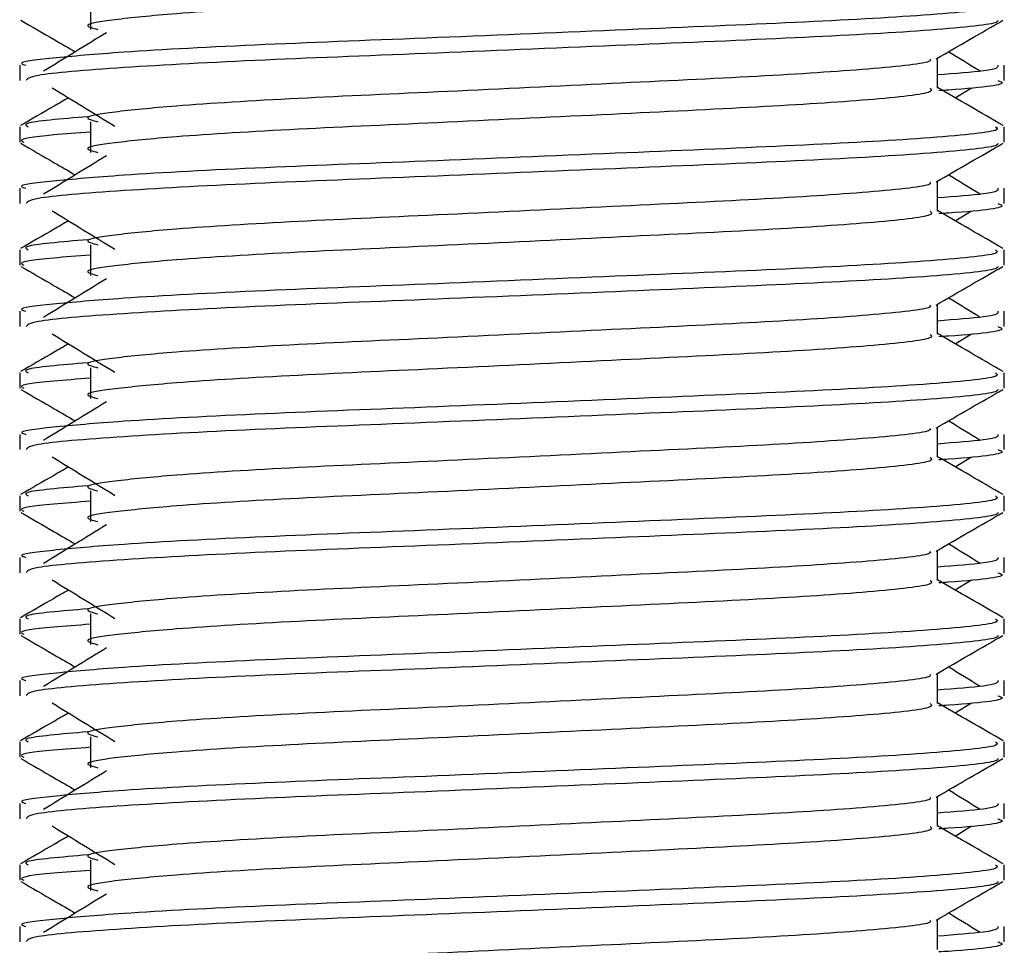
# Model space of a CAD drawing. Header units: millimetres. Extents: x 0 to 420, y 0 to 297.
# Tile 46 of 62: x 285.57 to 287.84, y 199.78 to 201.92. Entities that reach past the tile are written whole.
import ezdxf

# ---------------------------------------------------------------- set-up
doc = ezdxf.new("R2010")
doc.units = ezdxf.units.MM

msp = doc.modelspace()

# ---------------------------------------------------------------- linework, layer by layer
at = {"color": 7, "linetype": 'Continuous', "lineweight": 25}
for p, q in [((285.7325, 201.9669), (285.7325, 201.8958)), ((285.5688, 201.813), (285.5688, 201.7775)), ((287.6895, 201.76), (287.6895, 201.8293)), ((287.8434, 201.7775), (287.8434, 201.813)), ((287.7306, 201.7377), (287.7686, 201.761)), ((285.7325, 201.6825), (285.7325, 201.6115)), ((285.5688, 201.6708), (285.5688, 201.6353)), ((287.8434, 201.6353), (287.8434, 201.6708)), ((287.6895, 201.4756), (287.6895, 201.5449)), ((285.5688, 201.5287), (285.5688, 201.4932)), ((287.8434, 201.4932), (287.8434, 201.5287)), ((287.7306, 201.4534), (287.7686, 201.4767)), ((285.5688, 201.3865), (285.5688, 201.351)), ((285.7325, 201.3982), (285.7325, 201.3271)), ((287.8434, 201.351), (287.8434, 201.3865)), ((285.5688, 201.2443), (285.5688, 201.2089)), ((287.6895, 201.1913), (287.6895, 201.2606)), ((287.8434, 201.2089), (287.8434, 201.2443)), ((287.7306, 201.169), (287.7686, 201.1923)), ((285.7325, 201.1139), (285.7325, 201.0428)), ((285.5688, 201.1021), (285.5688, 201.0667)), ((287.8434, 201.0667), (287.8434, 201.1021)), ((287.6895, 200.907), (287.6895, 200.9763)), ((285.5688, 200.96), (285.5688, 200.9246)), ((287.8434, 200.9246), (287.8434, 200.96)), ((287.7306, 200.8847), (287.7686, 200.908)), ((285.5688, 200.8178), (285.5688, 200.7823)), ((285.7325, 200.8296), (285.7325, 200.7585)), ((287.8434, 200.7823), (287.8434, 200.8178)), ((285.5688, 200.6757), (285.5688, 200.6402)), ((287.6895, 200.6226), (287.6895, 200.692)), ((287.8434, 200.6402), (287.8434, 200.6757)), ((287.7306, 200.6004), (287.7686, 200.6237)), ((285.7325, 200.5452), (285.7325, 200.4741)), ((285.5688, 200.5335), (285.5688, 200.498)), ((287.8434, 200.498), (287.8434, 200.5335)), ((287.6895, 200.3383), (287.6895, 200.4076)), ((285.5688, 200.3913), (285.5688, 200.3559)), ((287.8434, 200.3559), (287.8434, 200.3913)), ((287.7306, 200.3161), (287.7686, 200.3394)), ((285.5688, 200.2491), (285.5688, 200.2137)), ((285.7325, 200.2609), (285.7325, 200.1898)), ((287.8434, 200.2137), (287.8434, 200.2491)), ((285.5688, 200.107), (285.5688, 200.0716)), ((287.6895, 200.054), (287.6895, 200.1233)), ((287.8434, 200.0716), (287.8434, 200.107)), ((287.7306, 200.0317), (287.7686, 200.055)), ((285.7325, 199.9766), (285.7325, 199.9055)), ((285.5688, 199.9648), (285.5688, 199.9294)), ((287.8434, 199.9294), (287.8434, 199.9648)), ((287.6895, 199.7697), (287.6895, 199.839)), ((285.5688, 199.8227), (285.5688, 199.7872)), ((287.8434, 199.7872), (287.8434, 199.8227))]:
    msp.add_line(p, q, dxfattribs=at)
for points, knots in [([(287.6725, 202.0441), (287.6757, 202.0413), (287.685, 202.033), (287.5466, 202.0172), (287.287, 202.0006), (286.9381, 201.984), (286.5584, 201.9653), (286.199, 201.9495), (285.9334, 201.9334), (285.7803, 201.918), (285.7088, 201.9066), (285.7367, 201.899), (285.7491, 201.8955)], [0, 0, 0, 0, 0.059132, 0.177163, 0.292064, 0.406849, 0.524898, 0.638409, 0.754774, 0.844226, 0.930647, 1, 1, 1, 1]), ([(287.8238, 201.9551), (287.8273, 201.9524), (287.838, 201.9442), (287.678, 201.9283), (287.3779, 201.9117), (286.9745, 201.8952), (286.5352, 201.8764), (286.12, 201.8607), (285.8113, 201.8445), (285.6385, 201.8291), (285.5595, 201.8198), (285.5786, 201.8143), (285.583, 201.813)], [0, 0, 0, 0, 0.061077, 0.184512, 0.304677, 0.424721, 0.548174, 0.666888, 0.788581, 0.882129, 0.97251, 1, 1, 1, 1]), ([(285.5715, 201.9168), (285.5972, 201.9019), (285.6392, 201.8776), (285.6811, 201.8534), (285.6973, 201.844)], [0, 0, 0, 0, 0.61317, 1, 1, 1, 1]), ([(287.8299, 201.9166), (287.829, 201.9148), (287.8254, 201.9075), (287.6784, 201.8928), (287.3779, 201.8762), (286.9744, 201.8596), (286.5356, 201.8409), (286.1185, 201.8251), (285.7902, 201.8075), (285.5923, 201.7908), (285.5861, 201.7814), (285.5836, 201.7775)], [0, 0, 0, 0, 0.039912, 0.166158, 0.289058, 0.411836, 0.5381, 0.659517, 0.783982, 0.909693, 1, 1, 1, 1]), ([(287.6865, 201.8275), (287.7122, 201.8424), (287.7636, 201.8722), (287.815, 201.9019), (287.8407, 201.9168)], [0, 0, 0, 0, 0.499936, 1, 1, 1, 1]), ([(285.7693, 201.888), (285.745, 201.8732), (285.6966, 201.8435), (285.6482, 201.8138), (285.624, 201.799)], [0, 0, 0, 0, 0.49999, 1, 1, 1, 1]), ([(287.7882, 201.799), (287.7641, 201.8138), (287.7396, 201.8288), (287.7152, 201.8438), (287.7149, 201.844)], [0, 0, 0, 0, 0.989832, 1, 1, 1, 1]), ([(287.6721, 201.8273), (287.6733, 201.8257), (287.6785, 201.8185), (287.5446, 201.8039), (287.2875, 201.7873), (286.938, 201.7708), (286.5585, 201.752), (286.199, 201.7363), (285.9334, 201.7201), (285.7803, 201.7047), (285.7088, 201.6934), (285.7367, 201.6857), (285.7491, 201.6823)], [0, 0, 0, 0, 0.035107, 0.156135, 0.273953, 0.391653, 0.512699, 0.629093, 0.748412, 0.840135, 0.92875, 1, 1, 1, 1]), ([(287.8292, 201.813), (287.8299, 201.8087), (287.8309, 201.8016), (287.7306, 201.7937), (287.6895, 201.7905)], [0, 0, 0, 0, 0.590683, 1, 1, 1, 1]), ([(287.8287, 201.7775), (287.8329, 201.7762), (287.8541, 201.7694), (287.7993, 201.7609), (287.7001, 201.7546), (287.6926, 201.7541)], [0, 0, 0, 0, 0.18373, 0.938556, 1, 1, 1, 1]), ([(285.6437, 201.761), (285.6679, 201.7462), (285.7164, 201.7165), (285.7647, 201.6868), (285.7889, 201.672)], [0, 0, 0, 0, 0.500011, 1, 1, 1, 1]), ([(287.6725, 201.7597), (287.6757, 201.757), (287.685, 201.7487), (287.5466, 201.7328), (287.287, 201.7162), (286.9381, 201.6997), (286.5584, 201.6809), (286.199, 201.6652), (285.9334, 201.6491), (285.7803, 201.6336), (285.7088, 201.6223), (285.7367, 201.6146), (285.7491, 201.6112)], [0, 0, 0, 0, 0.059132, 0.177163, 0.292064, 0.406849, 0.524898, 0.638409, 0.754774, 0.844226, 0.930647, 1, 1, 1, 1]), ([(287.8413, 201.6736), (287.8156, 201.6885), (287.765, 201.7178), (287.7144, 201.747), (287.6895, 201.7614)], [0, 0, 0, 0, 0.508368, 1, 1, 1, 1]), ([(285.6817, 201.7377), (285.6705, 201.7312), (285.6336, 201.7099), (285.5967, 201.6885), (285.571, 201.6736)], [0, 0, 0, 0, 0.303338, 1, 1, 1, 1]), ([(285.7262, 201.6941), (285.6646, 201.6888), (285.5701, 201.6808), (285.5837, 201.6734), (285.5885, 201.6708)], [0, 0, 0, 0, 0.651043, 1, 1, 1, 1]), ([(287.8238, 201.6708), (287.8273, 201.6681), (287.838, 201.6598), (287.678, 201.644), (287.3779, 201.6274), (286.9745, 201.6108), (286.5352, 201.5921), (286.12, 201.5764), (285.8113, 201.5602), (285.6385, 201.5448), (285.5595, 201.5355), (285.5786, 201.5299), (285.583, 201.5287)], [0, 0, 0, 0, 0.061077, 0.184512, 0.304677, 0.424721, 0.548174, 0.666888, 0.788581, 0.882129, 0.97251, 1, 1, 1, 1]), ([(285.7325, 201.6583), (285.7023, 201.6561), (285.6094, 201.6493), (285.565, 201.6421), (285.5758, 201.6366), (285.5783, 201.6353)], [0, 0, 0, 0, 0.270543, 0.831179, 1, 1, 1, 1]), ([(285.5715, 201.6325), (285.5972, 201.6176), (285.6392, 201.5933), (285.6811, 201.569), (285.6973, 201.5596)], [0, 0, 0, 0, 0.61317, 1, 1, 1, 1]), ([(287.8299, 201.6323), (287.829, 201.6305), (287.8254, 201.6232), (287.6784, 201.6084), (287.3779, 201.5919), (286.9744, 201.5753), (286.5356, 201.5565), (286.1185, 201.5408), (285.7902, 201.5232), (285.5923, 201.5064), (285.5861, 201.4971), (285.5836, 201.4932)], [0, 0, 0, 0, 0.0399117, 0.1661575, 0.2890582, 0.4118359, 0.5381002, 0.6595169, 0.7839817, 0.9096926, 1, 1, 1, 1]), ([(287.6865, 201.5432), (287.7122, 201.5581), (287.7636, 201.5878), (287.815, 201.6176), (287.8407, 201.6325)], [0, 0, 0, 0, 0.499936, 1, 1, 1, 1]), ([(285.7693, 201.6037), (285.745, 201.5889), (285.6966, 201.5592), (285.6482, 201.5295), (285.624, 201.5147)], [0, 0, 0, 0, 0.49999, 1, 1, 1, 1]), ([(287.6721, 201.5429), (287.6733, 201.5413), (287.6785, 201.5342), (287.5446, 201.5196), (287.2875, 201.503), (286.938, 201.4865), (286.5585, 201.4677), (286.199, 201.452), (285.9334, 201.4358), (285.7803, 201.4204), (285.7088, 201.409), (285.7367, 201.4014), (285.7491, 201.3979)], [0, 0, 0, 0, 0.035107, 0.156135, 0.273953, 0.391653, 0.512699, 0.629093, 0.748412, 0.840135, 0.92875, 1, 1, 1, 1]), ([(287.7882, 201.5147), (287.7641, 201.5295), (287.7396, 201.5445), (287.7152, 201.5595), (287.7149, 201.5596)], [0, 0, 0, 0, 0.989832, 1, 1, 1, 1]), ([(287.8292, 201.5287), (287.8299, 201.5244), (287.8309, 201.5172), (287.7306, 201.5094), (287.6895, 201.5062)], [0, 0, 0, 0, 0.590683, 1, 1, 1, 1]), ([(285.6437, 201.4767), (285.6679, 201.4618), (285.7164, 201.4321), (285.7647, 201.4025), (285.7889, 201.3876)], [0, 0, 0, 0, 0.500011, 1, 1, 1, 1]), ([(287.6725, 201.4754), (287.6757, 201.4727), (287.685, 201.4644), (287.5466, 201.4485), (287.287, 201.4319), (286.9381, 201.4154), (286.5584, 201.3966), (286.199, 201.3809), (285.9334, 201.3647), (285.7803, 201.3493), (285.7088, 201.338), (285.7367, 201.3303), (285.7491, 201.3269)], [0, 0, 0, 0, 0.059132, 0.177163, 0.292064, 0.406849, 0.524898, 0.638409, 0.754774, 0.844226, 0.930647, 1, 1, 1, 1]), ([(287.8413, 201.3893), (287.8156, 201.4042), (287.765, 201.4334), (287.7144, 201.4627), (287.6895, 201.4771)], [0, 0, 0, 0, 0.508368, 1, 1, 1, 1]), ([(287.8287, 201.4932), (287.8329, 201.4919), (287.8541, 201.4851), (287.7993, 201.4766), (287.7001, 201.4702), (287.6926, 201.4698)], [0, 0, 0, 0, 0.18373, 0.938556, 1, 1, 1, 1]), ([(285.6817, 201.4534), (285.6705, 201.4469), (285.6336, 201.4255), (285.5967, 201.4042), (285.571, 201.3893)], [0, 0, 0, 0, 0.303338, 1, 1, 1, 1]), ([(285.7262, 201.4098), (285.6646, 201.4045), (285.5701, 201.3965), (285.5837, 201.389), (285.5885, 201.3865)], [0, 0, 0, 0, 0.651043, 1, 1, 1, 1]), ([(287.8238, 201.3865), (287.8273, 201.3837), (287.838, 201.3755), (287.678, 201.3597), (287.3779, 201.3431), (286.9745, 201.3265), (286.5352, 201.3078), (286.12, 201.292), (285.8113, 201.2759), (285.6385, 201.2604), (285.5595, 201.2511), (285.5786, 201.2456), (285.583, 201.2443)], [0, 0, 0, 0, 0.061077, 0.184512, 0.304677, 0.424721, 0.548174, 0.666888, 0.788581, 0.882129, 0.97251, 1, 1, 1, 1]), ([(285.7325, 201.374), (285.7023, 201.3718), (285.6094, 201.365), (285.565, 201.3578), (285.5758, 201.3523), (285.5783, 201.351)], [0, 0, 0, 0, 0.270543, 0.831179, 1, 1, 1, 1]), ([(285.5715, 201.3481), (285.5972, 201.3333), (285.6392, 201.309), (285.6811, 201.2847), (285.6973, 201.2753)], [0, 0, 0, 0, 0.61317, 1, 1, 1, 1]), ([(287.8299, 201.3479), (287.829, 201.3462), (287.8254, 201.3388), (287.6784, 201.3241), (287.3779, 201.3075), (286.9744, 201.291), (286.5356, 201.2722), (286.1185, 201.2565), (285.7902, 201.2389), (285.5923, 201.2221), (285.5861, 201.2128), (285.5836, 201.2089)], [0, 0, 0, 0, 0.0399117, 0.1661575, 0.2890582, 0.4118359, 0.5381002, 0.6595169, 0.7839817, 0.9096926, 1, 1, 1, 1]), ([(287.6865, 201.2588), (287.7122, 201.2737), (287.7636, 201.3035), (287.815, 201.3333), (287.8407, 201.3481)], [0, 0, 0, 0, 0.4999356, 1, 1, 1, 1]), ([(285.7693, 201.3194), (285.745, 201.3045), (285.6966, 201.2749), (285.6482, 201.2452), (285.624, 201.2303)], [0, 0, 0, 0, 0.49999, 1, 1, 1, 1]), ([(287.7882, 201.2303), (287.7641, 201.2452), (287.7396, 201.2602), (287.7152, 201.2752), (287.7149, 201.2753)], [0, 0, 0, 0, 0.989832, 1, 1, 1, 1]), ([(287.6721, 201.2586), (287.6733, 201.257), (287.6785, 201.2499), (287.5446, 201.2352), (287.2875, 201.2187), (286.938, 201.2021), (286.5585, 201.1834), (286.199, 201.1676), (285.9334, 201.1515), (285.7803, 201.1361), (285.7088, 201.1247), (285.7367, 201.117), (285.7491, 201.1136)], [0, 0, 0, 0, 0.035107, 0.156135, 0.273953, 0.391653, 0.512699, 0.629093, 0.748412, 0.840135, 0.92875, 1, 1, 1, 1]), ([(287.8292, 201.2443), (287.8299, 201.2401), (287.8309, 201.2329), (287.7306, 201.2251), (287.6895, 201.2219)], [0, 0, 0, 0, 0.590683, 1, 1, 1, 1]), ([(287.8287, 201.2089), (287.8329, 201.2076), (287.8541, 201.2008), (287.7993, 201.1923), (287.7001, 201.1859), (287.6926, 201.1854)], [0, 0, 0, 0, 0.18373, 0.938556, 1, 1, 1, 1]), ([(285.6437, 201.1923), (285.6679, 201.1775), (285.7164, 201.1478), (285.7647, 201.1181), (285.7889, 201.1033)], [0, 0, 0, 0, 0.5000113, 1, 1, 1, 1]), ([(287.6725, 201.1911), (287.6757, 201.1883), (287.685, 201.1801), (287.5466, 201.1642), (287.287, 201.1476), (286.9381, 201.131), (286.5584, 201.1123), (286.199, 201.0965), (285.9334, 201.0804), (285.7803, 201.065), (285.7088, 201.0536), (285.7367, 201.046), (285.7491, 201.0426)], [0, 0, 0, 0, 0.059132, 0.1771634, 0.2920638, 0.4068492, 0.5248979, 0.6384095, 0.7547738, 0.8442256, 0.9306466, 1, 1, 1, 1]), ([(287.8413, 201.105), (287.8156, 201.1198), (287.765, 201.1491), (287.7144, 201.1784), (287.6895, 201.1928)], [0, 0, 0, 0, 0.508368, 1, 1, 1, 1]), ([(285.6817, 201.169), (285.6705, 201.1626), (285.6336, 201.1412), (285.5967, 201.1198), (285.571, 201.105)], [0, 0, 0, 0, 0.303338, 1, 1, 1, 1]), ([(285.7262, 201.1254), (285.6646, 201.1202), (285.5701, 201.1121), (285.5837, 201.1047), (285.5885, 201.1021)], [0, 0, 0, 0, 0.651043, 1, 1, 1, 1]), ([(287.8238, 201.1021), (287.8273, 201.0994), (287.838, 201.0912), (287.678, 201.0753), (287.3779, 201.0587), (286.9745, 201.0422), (286.5352, 201.0234), (286.12, 201.0077), (285.8113, 200.9916), (285.6385, 200.9761), (285.5595, 200.9668), (285.5786, 200.9613), (285.583, 200.96)], [0, 0, 0, 0, 0.061077, 0.184512, 0.304677, 0.424721, 0.548174, 0.666888, 0.788581, 0.882129, 0.97251, 1, 1, 1, 1]), ([(285.7325, 201.0896), (285.7023, 201.0874), (285.6094, 201.0806), (285.565, 201.0734), (285.5758, 201.0679), (285.5783, 201.0667)], [0, 0, 0, 0, 0.270543, 0.831179, 1, 1, 1, 1]), ([(285.5715, 201.0638), (285.5972, 201.0489), (285.6392, 201.0247), (285.6811, 201.0004), (285.6973, 200.991)], [0, 0, 0, 0, 0.61317, 1, 1, 1, 1]), ([(287.8299, 201.0636), (287.829, 201.0619), (287.8254, 201.0545), (287.6784, 201.0398), (287.3779, 201.0232), (286.9744, 201.0067), (286.5356, 200.9879), (286.1185, 200.9722), (285.7902, 200.9546), (285.5923, 200.9378), (285.5861, 200.9285), (285.5836, 200.9246)], [0, 0, 0, 0, 0.039912, 0.166158, 0.289058, 0.411836, 0.5381, 0.659517, 0.783982, 0.909693, 1, 1, 1, 1]), ([(287.6865, 200.9745), (287.7122, 200.9894), (287.7636, 201.0192), (287.815, 201.0489), (287.8407, 201.0638)], [0, 0, 0, 0, 0.499936, 1, 1, 1, 1]), ([(285.7693, 201.035), (285.745, 201.0202), (285.6966, 200.9905), (285.6482, 200.9608), (285.624, 200.946)], [0, 0, 0, 0, 0.49999, 1, 1, 1, 1]), ([(287.6721, 200.9743), (287.6733, 200.9727), (287.6785, 200.9655), (287.5446, 200.9509), (287.2875, 200.9343), (286.938, 200.9178), (286.5585, 200.899), (286.199, 200.8833), (285.9334, 200.8672), (285.7803, 200.8517), (285.7088, 200.8404), (285.7367, 200.8327), (285.7491, 200.8293)], [0, 0, 0, 0, 0.035107, 0.156135, 0.273953, 0.391653, 0.512699, 0.629093, 0.748412, 0.840135, 0.92875, 1, 1, 1, 1]), ([(287.7882, 200.946), (287.7641, 200.9608), (287.7396, 200.9758), (287.7152, 200.9908), (287.7149, 200.991)], [0, 0, 0, 0, 0.989832, 1, 1, 1, 1]), ([(287.8292, 200.96), (287.8299, 200.9558), (287.8309, 200.9486), (287.7306, 200.9408), (287.6895, 200.9376)], [0, 0, 0, 0, 0.590683, 1, 1, 1, 1]), ([(285.6437, 200.908), (285.6679, 200.8932), (285.7164, 200.8635), (285.7647, 200.8338), (285.7889, 200.819)], [0, 0, 0, 0, 0.500011, 1, 1, 1, 1]), ([(287.6725, 200.9068), (287.6757, 200.904), (287.685, 200.8957), (287.5466, 200.8799), (287.287, 200.8633), (286.9381, 200.8467), (286.5584, 200.8279), (286.199, 200.8122), (285.9334, 200.7961), (285.7803, 200.7806), (285.7088, 200.7693), (285.7367, 200.7616), (285.7491, 200.7582)], [0, 0, 0, 0, 0.059132, 0.1771634, 0.2920638, 0.4068492, 0.5248979, 0.6384095, 0.7547738, 0.8442256, 0.9306466, 1, 1, 1, 1]), ([(287.8413, 200.8206), (287.8156, 200.8355), (287.765, 200.8648), (287.7144, 200.8941), (287.6895, 200.9084)], [0, 0, 0, 0, 0.508368, 1, 1, 1, 1]), ([(287.8287, 200.9246), (287.8329, 200.9232), (287.8541, 200.9164), (287.7993, 200.9079), (287.7001, 200.9016), (287.6926, 200.9011)], [0, 0, 0, 0, 0.18373, 0.938556, 1, 1, 1, 1]), ([(285.6817, 200.8847), (285.6705, 200.8782), (285.6336, 200.8569), (285.5967, 200.8355), (285.571, 200.8206)], [0, 0, 0, 0, 0.303338, 1, 1, 1, 1]), ([(285.7262, 200.8411), (285.6646, 200.8359), (285.5701, 200.8278), (285.5837, 200.8204), (285.5885, 200.8178)], [0, 0, 0, 0, 0.651043, 1, 1, 1, 1]), ([(287.8238, 200.8178), (287.8273, 200.8151), (287.838, 200.8068), (287.678, 200.791), (287.3779, 200.7744), (286.9745, 200.7579), (286.5352, 200.7391), (286.12, 200.7234), (285.8113, 200.7072), (285.6385, 200.6918), (285.5595, 200.6825), (285.5786, 200.677), (285.583, 200.6757)], [0, 0, 0, 0, 0.0610772, 0.1845123, 0.3046768, 0.4247211, 0.5481742, 0.6668878, 0.7885815, 0.8821287, 0.9725098, 1, 1, 1, 1]), ([(285.7325, 200.8053), (285.7023, 200.8031), (285.6094, 200.7963), (285.565, 200.7891), (285.5758, 200.7836), (285.5783, 200.7823)], [0, 0, 0, 0, 0.270543, 0.831179, 1, 1, 1, 1]), ([(285.5715, 200.7795), (285.5972, 200.7646), (285.6392, 200.7403), (285.6811, 200.716), (285.6973, 200.7067)], [0, 0, 0, 0, 0.61317, 1, 1, 1, 1]), ([(287.8299, 200.7793), (287.829, 200.7775), (287.8254, 200.7702), (287.6784, 200.7554), (287.3779, 200.7389), (286.9744, 200.7223), (286.5356, 200.7035), (286.1185, 200.6878), (285.7902, 200.6702), (285.5923, 200.6535), (285.5861, 200.6441), (285.5836, 200.6402)], [0, 0, 0, 0, 0.039912, 0.166158, 0.289058, 0.411836, 0.5381, 0.659517, 0.783982, 0.909693, 1, 1, 1, 1]), ([(287.6865, 200.6902), (287.7122, 200.7051), (287.7636, 200.7348), (287.815, 200.7646), (287.8407, 200.7795)], [0, 0, 0, 0, 0.499936, 1, 1, 1, 1]), ([(285.7693, 200.7507), (285.745, 200.7359), (285.6966, 200.7062), (285.6482, 200.6765), (285.624, 200.6617)], [0, 0, 0, 0, 0.49999, 1, 1, 1, 1]), ([(287.7882, 200.6617), (287.7641, 200.6765), (287.7396, 200.6915), (287.7152, 200.7065), (287.7149, 200.7067)], [0, 0, 0, 0, 0.989832, 1, 1, 1, 1]), ([(287.6721, 200.69), (287.6733, 200.6884), (287.6785, 200.6812), (287.5446, 200.6666), (287.2875, 200.65), (286.938, 200.6335), (286.5585, 200.6147), (286.199, 200.599), (285.9334, 200.5828), (285.7803, 200.5674), (285.7088, 200.556), (285.7367, 200.5484), (285.7491, 200.545)], [0, 0, 0, 0, 0.035107, 0.156135, 0.273953, 0.391653, 0.512699, 0.629093, 0.748412, 0.840135, 0.92875, 1, 1, 1, 1]), ([(287.8292, 200.6757), (287.8299, 200.6714), (287.8309, 200.6642), (287.7306, 200.6564), (287.6895, 200.6532)], [0, 0, 0, 0, 0.590683, 1, 1, 1, 1]), ([(287.8287, 200.6402), (287.8329, 200.6389), (287.8541, 200.6321), (287.7993, 200.6236), (287.7001, 200.6173), (287.6926, 200.6168)], [0, 0, 0, 0, 0.18373, 0.938556, 1, 1, 1, 1]), ([(285.6437, 200.6237), (285.6679, 200.6088), (285.7164, 200.5792), (285.7647, 200.5495), (285.7889, 200.5346)], [0, 0, 0, 0, 0.500011, 1, 1, 1, 1]), ([(287.6725, 200.6224), (287.6757, 200.6197), (287.685, 200.6114), (287.5466, 200.5955), (287.287, 200.5789), (286.9381, 200.5624), (286.5584, 200.5436), (286.199, 200.5279), (285.9334, 200.5117), (285.7803, 200.4963), (285.7088, 200.485), (285.7367, 200.4773), (285.7491, 200.4739)], [0, 0, 0, 0, 0.059132, 0.177163, 0.292064, 0.406849, 0.524898, 0.638409, 0.754774, 0.844226, 0.930647, 1, 1, 1, 1]), ([(287.8413, 200.5363), (287.8156, 200.5512), (287.765, 200.5804), (287.7144, 200.6097), (287.6895, 200.6241)], [0, 0, 0, 0, 0.508368, 1, 1, 1, 1]), ([(285.6817, 200.6004), (285.6705, 200.5939), (285.6336, 200.5725), (285.5967, 200.5512), (285.571, 200.5363)], [0, 0, 0, 0, 0.303338, 1, 1, 1, 1]), ([(285.7262, 200.5568), (285.6646, 200.5515), (285.5701, 200.5435), (285.5837, 200.5361), (285.5885, 200.5335)], [0, 0, 0, 0, 0.651043, 1, 1, 1, 1]), ([(287.8238, 200.5335), (287.8273, 200.5307), (287.838, 200.5225), (287.678, 200.5067), (287.3779, 200.4901), (286.9745, 200.4735), (286.5352, 200.4548), (286.12, 200.439), (285.8113, 200.4229), (285.6385, 200.4074), (285.5595, 200.3981), (285.5786, 200.3926), (285.583, 200.3913)], [0, 0, 0, 0, 0.061077, 0.184512, 0.304677, 0.424721, 0.548174, 0.666888, 0.788581, 0.882129, 0.97251, 1, 1, 1, 1]), ([(285.7325, 200.521), (285.7023, 200.5188), (285.6094, 200.512), (285.565, 200.5048), (285.5758, 200.4993), (285.5783, 200.498)], [0, 0, 0, 0, 0.270543, 0.831179, 1, 1, 1, 1]), ([(285.5715, 200.4952), (285.5972, 200.4803), (285.6392, 200.456), (285.6811, 200.4317), (285.6973, 200.4223)], [0, 0, 0, 0, 0.61317, 1, 1, 1, 1]), ([(287.8299, 200.495), (287.829, 200.4932), (287.8254, 200.4859), (287.6784, 200.4711), (287.3779, 200.4545), (286.9744, 200.438), (286.5356, 200.4192), (286.1185, 200.4035), (285.7902, 200.3859), (285.5923, 200.3691), (285.5861, 200.3598), (285.5836, 200.3559)], [0, 0, 0, 0, 0.0399117, 0.1661575, 0.2890582, 0.4118359, 0.5381002, 0.6595169, 0.7839817, 0.9096926, 1, 1, 1, 1]), ([(287.6865, 200.4059), (287.7122, 200.4207), (287.7636, 200.4505), (287.815, 200.4803), (287.8407, 200.4952)], [0, 0, 0, 0, 0.499936, 1, 1, 1, 1]), ([(285.7693, 200.4664), (285.745, 200.4515), (285.6966, 200.4219), (285.6482, 200.3922), (285.624, 200.3773)], [0, 0, 0, 0, 0.49999, 1, 1, 1, 1]), ([(287.6721, 200.4056), (287.6733, 200.404), (287.6785, 200.3969), (287.5446, 200.3822), (287.2875, 200.3657), (286.938, 200.3491), (286.5585, 200.3304), (286.199, 200.3146), (285.9334, 200.2985), (285.7803, 200.2831), (285.7088, 200.2717), (285.7367, 200.264), (285.7491, 200.2606)], [0, 0, 0, 0, 0.035107, 0.156135, 0.273953, 0.391653, 0.512699, 0.629093, 0.748412, 0.840135, 0.92875, 1, 1, 1, 1]), ([(287.7882, 200.3773), (287.7641, 200.3922), (287.7396, 200.4072), (287.7152, 200.4222), (287.7149, 200.4223)], [0, 0, 0, 0, 0.989832, 1, 1, 1, 1]), ([(287.8292, 200.3913), (287.8299, 200.3871), (287.8309, 200.3799), (287.7306, 200.3721), (287.6895, 200.3689)], [0, 0, 0, 0, 0.590683, 1, 1, 1, 1]), ([(285.6437, 200.3394), (285.6679, 200.3245), (285.7164, 200.2948), (285.7647, 200.2651), (285.7889, 200.2503)], [0, 0, 0, 0, 0.500011, 1, 1, 1, 1]), ([(287.6725, 200.3381), (287.6757, 200.3353), (287.685, 200.3271), (287.5466, 200.3112), (287.287, 200.2946), (286.9381, 200.2781), (286.5584, 200.2593), (286.199, 200.2436), (285.9334, 200.2274), (285.7803, 200.212), (285.7088, 200.2006), (285.7367, 200.193), (285.7491, 200.1896)], [0, 0, 0, 0, 0.059132, 0.177163, 0.292064, 0.406849, 0.524898, 0.638409, 0.754774, 0.844226, 0.930647, 1, 1, 1, 1]), ([(287.8413, 200.252), (287.8156, 200.2669), (287.765, 200.2961), (287.7144, 200.3254), (287.6895, 200.3398)], [0, 0, 0, 0, 0.5083681, 1, 1, 1, 1]), ([(287.8287, 200.3559), (287.8329, 200.3546), (287.8541, 200.3478), (287.7993, 200.3393), (287.7001, 200.3329), (287.6926, 200.3324)], [0, 0, 0, 0, 0.18373, 0.938556, 1, 1, 1, 1]), ([(285.6817, 200.3161), (285.6705, 200.3096), (285.6336, 200.2882), (285.5967, 200.2669), (285.571, 200.252)], [0, 0, 0, 0, 0.303338, 1, 1, 1, 1]), ([(285.7262, 200.2724), (285.6646, 200.2672), (285.5701, 200.2591), (285.5837, 200.2517), (285.5885, 200.2491)], [0, 0, 0, 0, 0.651043, 1, 1, 1, 1]), ([(287.8238, 200.2491), (287.8273, 200.2464), (287.838, 200.2382), (287.678, 200.2223), (287.3779, 200.2057), (286.9745, 200.1892), (286.5352, 200.1704), (286.12, 200.1547), (285.8113, 200.1386), (285.6385, 200.1231), (285.5595, 200.1138), (285.5786, 200.1083), (285.583, 200.107)], [0, 0, 0, 0, 0.061077, 0.184512, 0.304677, 0.424721, 0.548174, 0.666888, 0.788581, 0.882129, 0.97251, 1, 1, 1, 1]), ([(285.7325, 200.2367), (285.7023, 200.2344), (285.6094, 200.2276), (285.565, 200.2204), (285.5758, 200.215), (285.5783, 200.2137)], [0, 0, 0, 0, 0.270543, 0.831179, 1, 1, 1, 1]), ([(285.5715, 200.2108), (285.5972, 200.1959), (285.6392, 200.1717), (285.6811, 200.1474), (285.6973, 200.138)], [0, 0, 0, 0, 0.61317, 1, 1, 1, 1]), ([(287.8299, 200.2106), (287.829, 200.2089), (287.8254, 200.2015), (287.6784, 200.1868), (287.3779, 200.1702), (286.9744, 200.1537), (286.5356, 200.1349), (286.1185, 200.1192), (285.7902, 200.1016), (285.5923, 200.0848), (285.5861, 200.0755), (285.5836, 200.0716)], [0, 0, 0, 0, 0.039912, 0.166158, 0.289058, 0.411836, 0.5381, 0.659517, 0.783982, 0.909693, 1, 1, 1, 1]), ([(287.6865, 200.1215), (287.7122, 200.1364), (287.7636, 200.1662), (287.815, 200.1959), (287.8407, 200.2108)], [0, 0, 0, 0, 0.499936, 1, 1, 1, 1]), ([(285.7693, 200.1821), (285.745, 200.1672), (285.6966, 200.1375), (285.6482, 200.1079), (285.624, 200.093)], [0, 0, 0, 0, 0.49999, 1, 1, 1, 1]), ([(287.7882, 200.093), (287.7641, 200.1079), (287.7396, 200.1229), (287.7152, 200.1378), (287.7149, 200.138)], [0, 0, 0, 0, 0.9898318, 1, 1, 1, 1]), ([(287.6721, 200.1213), (287.6733, 200.1197), (287.6785, 200.1126), (287.5446, 200.0979), (287.2875, 200.0814), (286.938, 200.0648), (286.5585, 200.046), (286.199, 200.0303), (285.9334, 200.0142), (285.7803, 199.9987), (285.7088, 199.9874), (285.7367, 199.9797), (285.7491, 199.9763)], [0, 0, 0, 0, 0.035107, 0.156135, 0.273953, 0.391653, 0.512699, 0.629093, 0.748412, 0.840135, 0.92875, 1, 1, 1, 1]), ([(287.8292, 200.107), (287.8299, 200.1028), (287.8309, 200.0956), (287.7306, 200.0878), (287.6895, 200.0846)], [0, 0, 0, 0, 0.590683, 1, 1, 1, 1]), ([(287.8287, 200.0716), (287.8329, 200.0702), (287.8541, 200.0634), (287.7993, 200.055), (287.7001, 200.0486), (287.6926, 200.0481)], [0, 0, 0, 0, 0.18373, 0.938556, 1, 1, 1, 1]), ([(285.6437, 200.055), (285.6679, 200.0402), (285.7164, 200.0105), (285.7647, 199.9808), (285.7889, 199.966)], [0, 0, 0, 0, 0.500011, 1, 1, 1, 1]), ([(287.6725, 200.0538), (287.6757, 200.051), (287.685, 200.0427), (287.5466, 200.0269), (287.287, 200.0103), (286.9381, 199.9937), (286.5584, 199.975), (286.199, 199.9592), (285.9334, 199.9431), (285.7803, 199.9277), (285.7088, 199.9163), (285.7367, 199.9086), (285.7491, 199.9052)], [0, 0, 0, 0, 0.059132, 0.177163, 0.292064, 0.406849, 0.524898, 0.638409, 0.754774, 0.844226, 0.930647, 1, 1, 1, 1]), ([(287.8413, 199.9676), (287.8156, 199.9825), (287.765, 200.0118), (287.7144, 200.0411), (287.6895, 200.0555)], [0, 0, 0, 0, 0.508368, 1, 1, 1, 1]), ([(285.6817, 200.0317), (285.6705, 200.0252), (285.6336, 200.0039), (285.5967, 199.9825), (285.571, 199.9676)], [0, 0, 0, 0, 0.303338, 1, 1, 1, 1]), ([(285.7262, 199.9881), (285.6646, 199.9829), (285.5701, 199.9748), (285.5837, 199.9674), (285.5885, 199.9648)], [0, 0, 0, 0, 0.651043, 1, 1, 1, 1]), ([(287.8238, 199.9648), (287.8273, 199.9621), (287.838, 199.9539), (287.678, 199.938), (287.3779, 199.9214), (286.9745, 199.9049), (286.5352, 199.8861), (286.12, 199.8704), (285.8113, 199.8542), (285.6385, 199.8388), (285.5595, 199.8295), (285.5786, 199.824), (285.583, 199.8227)], [0, 0, 0, 0, 0.061077, 0.184512, 0.304677, 0.424721, 0.548174, 0.666888, 0.788581, 0.882129, 0.97251, 1, 1, 1, 1]), ([(285.7325, 199.9523), (285.7023, 199.9501), (285.6094, 199.9433), (285.565, 199.9361), (285.5758, 199.9306), (285.5783, 199.9294)], [0, 0, 0, 0, 0.270543, 0.831179, 1, 1, 1, 1]), ([(285.5715, 199.9265), (285.5972, 199.9116), (285.6392, 199.8873), (285.6811, 199.8631), (285.6973, 199.8537)], [0, 0, 0, 0, 0.61317, 1, 1, 1, 1]), ([(287.8299, 199.9263), (287.829, 199.9245), (287.8254, 199.9172), (287.6784, 199.9025), (287.3779, 199.8859), (286.9744, 199.8693), (286.5356, 199.8506), (286.1185, 199.8348), (285.7902, 199.8172), (285.5923, 199.8005), (285.5861, 199.7911), (285.5836, 199.7872)], [0, 0, 0, 0, 0.039912, 0.166158, 0.289058, 0.411836, 0.5381, 0.659517, 0.783982, 0.909693, 1, 1, 1, 1]), ([(287.6865, 199.8372), (287.7122, 199.8521), (287.7636, 199.8819), (287.815, 199.9116), (287.8407, 199.9265)], [0, 0, 0, 0, 0.499936, 1, 1, 1, 1]), ([(285.7693, 199.8977), (285.745, 199.8829), (285.6966, 199.8532), (285.6482, 199.8235), (285.624, 199.8087)], [0, 0, 0, 0, 0.49999, 1, 1, 1, 1]), ([(287.6721, 199.837), (287.6733, 199.8354), (287.6785, 199.8282), (287.5446, 199.8136), (287.2875, 199.797), (286.938, 199.7805), (286.5585, 199.7617), (286.199, 199.746), (285.9334, 199.7298), (285.7803, 199.7144), (285.7088, 199.7031), (285.7367, 199.6954), (285.7491, 199.692)], [0, 0, 0, 0, 0.035107, 0.156135, 0.273953, 0.391653, 0.512699, 0.629093, 0.748412, 0.840135, 0.92875, 1, 1, 1, 1]), ([(287.7882, 199.8087), (287.7641, 199.8235), (287.7396, 199.8385), (287.7152, 199.8535), (287.7149, 199.8537)], [0, 0, 0, 0, 0.989832, 1, 1, 1, 1]), ([(287.8292, 199.8227), (287.8299, 199.8184), (287.8309, 199.8113), (287.7306, 199.8034), (287.6895, 199.8002)], [0, 0, 0, 0, 0.590683, 1, 1, 1, 1]), ([(287.8287, 199.7872), (287.8329, 199.7859), (287.8541, 199.7791), (287.7993, 199.7706), (287.7001, 199.7643), (287.6926, 199.7638)], [0, 0, 0, 0, 0.18373, 0.938556, 1, 1, 1, 1])]:
    msp.add_open_spline(points, degree=3, knots=knots, dxfattribs=at)

doc.saveas('drawing.dxf')
